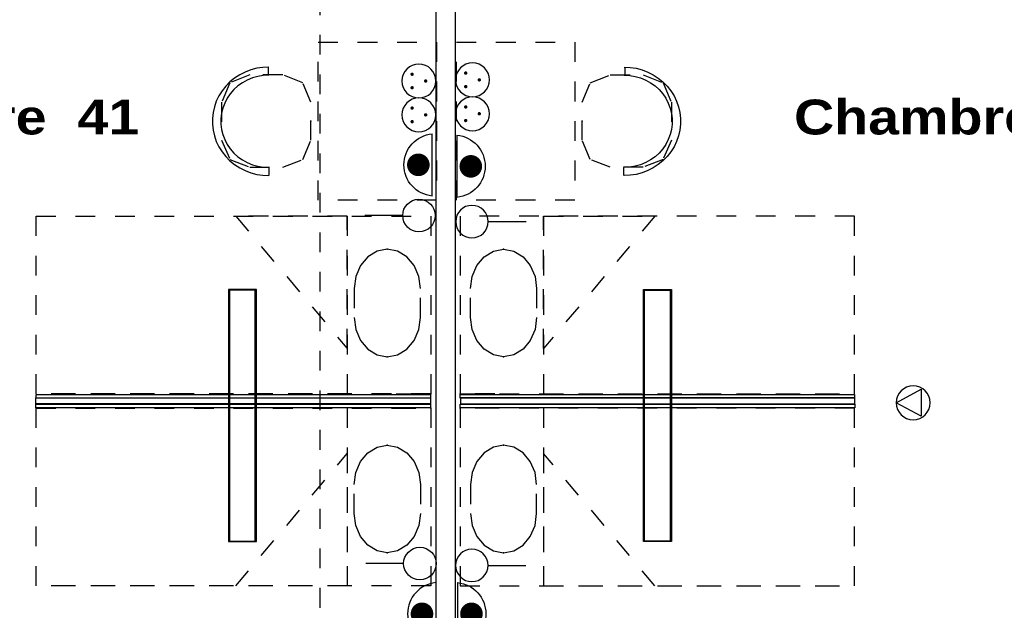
# Model space of a CAD drawing. Header units: millimetres. Extents: x -11.8 to 86.8, y 45.9 to 95.9.
# Tile 69 of 108: x 27.3 to 32.2, y 76.8 to 79.8. Entities that reach past the tile are written whole.
import ezdxf

# ---------------------------------------------------------------- set-up
doc = ezdxf.new("R2010")
doc.units = ezdxf.units.MM
doc.header["$MEASUREMENT"] = 0
doc.linetypes.add('PC_DASH_1', pattern=[0.055556, 0.027778, -0.027778])
doc.linetypes.add('PC_DASH_5', pattern=[0.069444, 0.027778, -0.041667])
for name, color, linetype in [('Cfa', 1, 'Continuous'), ('CFO', 6, 'Continuous'), ('Structure etage', 7, 'Continuous')]:
    doc.layers.add(name, color=color, linetype=linetype)
doc.styles.get("Standard").update_dxf_attribs({"font": 'BKANT.TTF'})

# ---------------------------------------------------------------- blocks, each defined once
blk = doc.blocks.new('FILMED254')
for points in [[(-0.6382, -0.0753), (0.6368, -0.0753), (0.6368, 0.0667), (-0.6382, 0.0667)], [(-0.6357, -0.0693), (0.6343, -0.0693), (0.6343, 0.0607), (-0.6357, 0.0607)]]:
    blk.add_lwpolyline(points, close=True)
blk = doc.blocks.new('ION')
for p, q in [((-0.196, 0.157), (0.004, -0.209)), ((0.205, 0.157), (-0.196, 0.157)), ((0.004, -0.209), (0.205, 0.157))]:
    blk.add_line(p, q)
blk.add_circle((0.004, 0.041), 0.25)
blk = doc.blocks.new('PCEN')
at = {"const_width": 0.025}
for points in [[(-0.101, 0.359, 1), (-0.076, 0.359, 1)], [(0.099, 0.359, 1), (0.124, 0.359, 1)], [(-0.001, 0.159, 1), (0.024, 0.159, 1)]]:
    blk.add_lwpolyline(points, format="xyb", close=True, dxfattribs=at)
blk.add_circle((0.012, 0.259), 0.25)
blk = doc.blocks.new('SA')
blk.add_line((0.1176, 0.2603), (0.3651, 0.5078))
blk.add_circle((0.0116, 0.1542), 0.15)
blk = doc.blocks.new('ADEC')
blk.add_line((-0.2995, 0.0875), (0.2045, 0.0875))
blk.add_arc((-0.0475, 0.111), 0.2531, 185.33727, 354.66273)
blk = doc.blocks.new('AP2')
at = {"const_width": 0.193}
blk.add_lwpolyline([(-0.088, -0.238, 1), (0.104, -0.238, 1)], format="xyb", close=True, dxfattribs=at)
at = {"xscale": 2.1, "yscale": 2.1, "zscale": 2.1}
blk.add_blockref('ADEC', (0.106, -0.185), dxfattribs=at)
blk = doc.blocks.new('PD_15984')
at = {"layer": 'Structure etage', "color": 0, "linetype": 'PC_DASH_1'}
blk.add_lwpolyline([(28.7748, -19.3946), (28.7748, -19.2481), (28.783, -19.1866), (28.8068, -19.1312), (28.8439, -19.0872), (28.8906, -19.059), (28.9424, -19.0492), (28.9942, -19.059), (29.0409, -19.0872), (29.078, -19.1312), (29.1018, -19.1866), (29.11, -19.2481), (29.11, -19.3946), (29.1018, -19.456), (29.078, -19.5114), (29.0409, -19.5554), (28.9942, -19.5837), (28.9424, -19.5934), (28.8906, -19.5837), (28.8439, -19.5554), (28.8068, -19.5114), (28.783, -19.456), (28.7748, -19.3946)], dxfattribs=at)
at = {"layer": 'Structure etage', "color": 0}
for p in [(28.9424, -19.0492), (28.9424, -19.5934)]:
    blk.add_point(p, dxfattribs=at)
blk = doc.blocks.new('PD_15983')
at = {"layer": 'Structure etage', "color": 0, "linetype": 'PC_DASH_1'}
blk.add_line((28.9865, -18.8608), (29.1629, -18.8608), dxfattribs=at)
for points in [[(29.1629, -18.8608), (29.1629, -19.7608), (27.1629, -19.7608), (27.1629, -18.8608), (29.1629, -18.8608)], [(28.7395, -18.8608), (28.7395, -19.7608), (27.1629, -19.7608), (27.1629, -18.8608), (28.7395, -18.8608)], [(28.7395, -19.0911), (28.7395, -19.7608), (28.1748, -19.7608), (28.7395, -19.0911)]]:
    blk.add_lwpolyline(points, dxfattribs=at)
at = {"layer": 'Structure etage', "color": 0}
blk.add_point((29.1629, -18.8608), dxfattribs=at)
at = {"layer": 'Structure etage'}
blk.add_blockref('PD_15984', (0, 0), dxfattribs=at)
blk = doc.blocks.new('PD_15986')
at = {"layer": 'Structure etage', "color": 0, "linetype": 'PC_DASH_1'}
blk.add_lwpolyline([(28.7748, -18.2559), (28.7748, -18.4024), (28.783, -18.4638), (28.8068, -18.5193), (28.8439, -18.5633), (28.8906, -18.5915), (28.9424, -18.6012), (28.9942, -18.5915), (29.0409, -18.5633), (29.078, -18.5193), (29.1018, -18.4638), (29.11, -18.4024), (29.11, -18.2559), (29.1018, -18.1944), (29.078, -18.139), (29.0409, -18.095), (28.9942, -18.0668), (28.9424, -18.057), (28.8906, -18.0668), (28.8439, -18.095), (28.8068, -18.139), (28.783, -18.1944), (28.7748, -18.2559)], dxfattribs=at)
at = {"layer": 'Structure etage', "color": 0}
for p in [(28.9424, -18.057), (28.9424, -18.6012)]:
    blk.add_point(p, dxfattribs=at)
blk = doc.blocks.new('PD_15985')
at = {"layer": 'Structure etage', "color": 0, "linetype": 'PC_DASH_1'}
blk.add_line((28.9865, -18.7896), (29.1629, -18.7896), dxfattribs=at)
for points in [[(29.1629, -17.8896), (29.1629, -18.7896), (27.1629, -18.7896), (27.1629, -17.8896), (29.1629, -17.8896)], [(28.7395, -17.8896), (28.7395, -18.7896), (27.1629, -18.7896), (27.1629, -17.8896), (28.7395, -17.8896)], [(28.7395, -18.5594), (28.7395, -17.8896), (28.1748, -17.8896), (28.7395, -18.5594)]]:
    blk.add_lwpolyline(points, dxfattribs=at)
at = {"layer": 'Structure etage', "color": 0}
blk.add_point((29.1629, -18.7896), dxfattribs=at)
at = {"layer": 'Structure etage'}
blk.add_blockref('PD_15986', (0, 0), dxfattribs=at)
blk = doc.blocks.new('PD_15987')
at = {"layer": 'Structure etage', "color": 0}
for points in [[(29.1617, -18.7919), (29.1617, -18.8109), (27.1637, -18.8109), (27.1637, -18.7919), (29.1617, -18.7919)], [(29.1606, -18.8094), (29.1606, -18.8394), (27.1617, -18.8394), (27.1617, -18.8094), (29.1606, -18.8094)], [(29.1617, -18.8408), (29.1617, -18.8598), (27.1617, -18.8598), (27.1617, -18.8408), (29.1617, -18.8408)]]:
    blk.add_lwpolyline(points, dxfattribs=at)
blk = doc.blocks.new('PD_15995')
at = {"layer": 'Structure etage', "color": 0, "linetype": 'PC_DASH_1'}
for p, q in [((28.3388, -17.1353), (28.3388, -17.1744)), ((28.3431, -17.6841), (28.3431, -17.6429))]:
    blk.add_line(p, q, dxfattribs=at)
for points in [[(28.3424, -17.1343), (28.3114, -17.136), (28.2807, -17.1408), (28.2508, -17.1487), (28.2219, -17.1598), (28.1945, -17.1737), (28.1688, -17.1904), (28.1451, -17.2097), (28.1238, -17.2313), (28.105, -17.255), (28.089, -17.2805), (28.0759, -17.3076), (28.066, -17.3358), (28.0594, -17.3648), (28.056, -17.3944), (28.056, -17.4242), (28.0594, -17.4538), (28.066, -17.4829), (28.0759, -17.5111), (28.089, -17.5381), (28.105, -17.5637), (28.1238, -17.5874), (28.1451, -17.609), (28.1688, -17.6283), (28.1945, -17.645), (28.2219, -17.6589), (28.2508, -17.6699), (28.2807, -17.6779), (28.3114, -17.6827), (28.3424, -17.6843)], [(28.3423, -17.1755), (28.314, -17.1771), (28.2861, -17.1818), (28.2589, -17.1896), (28.2329, -17.2003), (28.2083, -17.2139), (28.1856, -17.2302), (28.1649, -17.2488), (28.1467, -17.2697), (28.1311, -17.2924), (28.1184, -17.3167), (28.1087, -17.3423), (28.1021, -17.3687), (28.0988, -17.3957), (28.0988, -17.4229), (28.1021, -17.4499), (28.1087, -17.4764), (28.1184, -17.5019), (28.1311, -17.5263), (28.1467, -17.549), (28.1649, -17.5698), (28.1856, -17.5885), (28.2083, -17.6047), (28.2329, -17.6183), (28.2589, -17.6291), (28.2861, -17.6369), (28.314, -17.6416), (28.3423, -17.6432)], [(28.1026, -17.3119), (28.1026, -17.5046), (28.1446, -17.6018), (28.246, -17.6421), (28.4122, -17.6421), (28.5136, -17.6018), (28.5556, -17.5046), (28.5556, -17.3119), (28.5136, -17.2146), (28.4122, -17.1744), (28.246, -17.1744), (28.1446, -17.2146), (28.1026, -17.3119)]]:
    blk.add_lwpolyline(points, dxfattribs=at)
at = {"layer": 'Structure etage', "color": 0}
blk.add_point((28.5556, -17.4082), dxfattribs=at)
blk = doc.blocks.new('PD_16008')
at = {"layer": 'Structure etage', "color": 0, "linetype": 'PC_DASH_1'}
blk.add_lwpolyline([(29.699, -19.3946), (29.699, -19.2481), (29.6908, -19.1866), (29.667, -19.1312), (29.6299, -19.0872), (29.5832, -19.059), (29.5315, -19.0492), (29.4797, -19.059), (29.433, -19.0872), (29.3959, -19.1312), (29.3722, -19.1866), (29.364, -19.2481), (29.364, -19.3946), (29.3722, -19.456), (29.3959, -19.5114), (29.433, -19.5554), (29.4797, -19.5837), (29.5315, -19.5934), (29.5832, -19.5837), (29.6299, -19.5554), (29.667, -19.5114), (29.6908, -19.456), (29.699, -19.3946)], dxfattribs=at)
at = {"layer": 'Structure etage', "color": 0}
for p in [(29.5315, -19.0492), (29.5315, -19.5934)]:
    blk.add_point(p, dxfattribs=at)
blk = doc.blocks.new('PD_16007')
at = {"layer": 'Structure etage', "color": 0, "linetype": 'PC_DASH_1'}
blk.add_line((29.4874, -18.8608), (29.3111, -18.8608), dxfattribs=at)
for points in [[(29.3111, -18.8608), (29.3111, -19.7608), (31.3097, -19.7608), (31.3097, -18.8608), (29.3111, -18.8608)], [(29.7343, -18.8608), (29.7343, -19.7608), (31.3097, -19.7608), (31.3097, -18.8608), (29.7343, -18.8608)], [(29.7343, -19.0911), (29.7343, -19.7608), (30.2985, -19.7608), (29.7343, -19.0911)]]:
    blk.add_lwpolyline(points, dxfattribs=at)
at = {"layer": 'Structure etage', "color": 0}
blk.add_point((29.3111, -18.8608), dxfattribs=at)
at = {"layer": 'Structure etage'}
blk.add_blockref('PD_16008', (0, 0), dxfattribs=at)
blk = doc.blocks.new('PD_16010')
at = {"layer": 'Structure etage', "color": 0, "linetype": 'PC_DASH_1'}
blk.add_lwpolyline([(29.699, -18.2559), (29.699, -18.4024), (29.6908, -18.4638), (29.667, -18.5193), (29.6299, -18.5633), (29.5832, -18.5915), (29.5315, -18.6012), (29.4797, -18.5915), (29.433, -18.5633), (29.3959, -18.5193), (29.3722, -18.4638), (29.364, -18.4024), (29.364, -18.2559), (29.3722, -18.1944), (29.3959, -18.139), (29.433, -18.095), (29.4797, -18.0668), (29.5315, -18.057), (29.5832, -18.0668), (29.6299, -18.095), (29.667, -18.139), (29.6908, -18.1944), (29.699, -18.2559)], dxfattribs=at)
at = {"layer": 'Structure etage', "color": 0}
for p in [(29.5315, -18.057), (29.5315, -18.6012)]:
    blk.add_point(p, dxfattribs=at)
blk = doc.blocks.new('PD_16009')
at = {"layer": 'Structure etage', "color": 0, "linetype": 'PC_DASH_1'}
blk.add_line((29.4874, -18.7896), (29.3111, -18.7896), dxfattribs=at)
for points in [[(29.3111, -17.8896), (29.3111, -18.7896), (31.3097, -18.7896), (31.3097, -17.8896), (29.3111, -17.8896)], [(29.7343, -17.8896), (29.7343, -18.7896), (31.3097, -18.7896), (31.3097, -17.8896), (29.7343, -17.8896)], [(29.7343, -18.5594), (29.7343, -17.8896), (30.2985, -17.8896), (29.7343, -18.5594)]]:
    blk.add_lwpolyline(points, dxfattribs=at)
at = {"layer": 'Structure etage', "color": 0}
blk.add_point((29.3111, -18.7896), dxfattribs=at)
at = {"layer": 'Structure etage'}
blk.add_blockref('PD_16010', (0, 0), dxfattribs=at)
blk = doc.blocks.new('PD_16011')
at = {"layer": 'Structure etage', "color": 0}
for points in [[(31.309, -18.7919), (31.309, -18.8109), (29.3123, -18.8109), (29.3123, -18.7919), (31.309, -18.7919)], [(31.311, -18.8408), (31.311, -18.8598), (29.3123, -18.8598), (29.3123, -18.8408), (31.311, -18.8408)], [(29.3134, -18.8094), (29.3134, -18.8394), (31.311, -18.8394), (31.311, -18.8094), (29.3134, -18.8094)]]:
    blk.add_lwpolyline(points, dxfattribs=at)
blk = doc.blocks.new('PD_16019')
at = {"layer": 'Structure etage', "color": 0, "linetype": 'PC_DASH_1'}
for p, q in [((30.1456, -17.1353), (30.1456, -17.1744)), ((30.1414, -17.6841), (30.1414, -17.6429))]:
    blk.add_line(p, q, dxfattribs=at)
for points in [[(30.1421, -17.1343), (30.1731, -17.136), (30.2037, -17.1408), (30.2336, -17.1487), (30.2624, -17.1598), (30.2898, -17.1737), (30.3155, -17.1904), (30.3392, -17.2097), (30.3605, -17.2313), (30.3793, -17.255), (30.3953, -17.2805), (30.4083, -17.3076), (30.4182, -17.3358), (30.4249, -17.3648), (30.4283, -17.3944), (30.4283, -17.4242), (30.4249, -17.4538), (30.4182, -17.4829), (30.4083, -17.5111), (30.3953, -17.5381), (30.3793, -17.5637), (30.3605, -17.5874), (30.3392, -17.609), (30.3155, -17.6283), (30.2898, -17.645), (30.2624, -17.6589), (30.2336, -17.6699), (30.2037, -17.6779), (30.1731, -17.6827), (30.1421, -17.6843)], [(30.3817, -17.3119), (30.3817, -17.5046), (30.3397, -17.6018), (30.2384, -17.6421), (30.0723, -17.6421), (29.971, -17.6018), (29.929, -17.5046), (29.929, -17.3119), (29.971, -17.2146), (30.0723, -17.1744), (30.2384, -17.1744), (30.3397, -17.2146), (30.3817, -17.3119)], [(30.1421, -17.1755), (30.1704, -17.1771), (30.1983, -17.1818), (30.2255, -17.1896), (30.2515, -17.2003), (30.2761, -17.2139), (30.2988, -17.2302), (30.3194, -17.2488), (30.3376, -17.2697), (30.3532, -17.2924), (30.3659, -17.3167), (30.3756, -17.3423), (30.3821, -17.3687), (30.3854, -17.3957), (30.3854, -17.4229), (30.3821, -17.4499), (30.3756, -17.4764), (30.3659, -17.5019), (30.3532, -17.5263), (30.3376, -17.549), (30.3194, -17.5698), (30.2988, -17.5885), (30.2761, -17.6047), (30.2515, -17.6183), (30.2255, -17.6291), (30.1983, -17.6369), (30.1704, -17.6416), (30.1421, -17.6432)]]:
    blk.add_lwpolyline(points, dxfattribs=at)
at = {"layer": 'Structure etage', "color": 0}
blk.add_point((29.929, -17.4082), dxfattribs=at)

msp = doc.modelspace()

# ---------------------------------------------------------------- linework, layer by layer
at = {"layer": 'Structure etage', "color": 0, "linetype": 'PC_DASH_5'}
msp.add_line((28.7797, 82.9273), (28.7797, 71.4393), dxfattribs=at)
at = {"layer": 'Structure etage', "color": 0}
msp.add_lwpolyline([(29.3675, 75.7405), (29.4675, 75.7405), (29.4675, 81.7906), (29.3675, 81.7906), (29.3675, 75.7405)], dxfattribs=at)
at = {"layer": 'Structure etage', "color": 0, "linetype": 'PC_DASH_1'}
for points in [[(29.3711, 79.6904), (29.3711, 78.8904), (28.7711, 78.8904), (28.7711, 79.6904), (29.3711, 79.6904)], [(30.0716, 79.6904), (30.0716, 78.8904), (29.472, 78.8904), (29.472, 79.6904), (30.0716, 79.6904)]]:
    msp.add_lwpolyline(points, dxfattribs=at)

# ---------------------------------------------------------------- block references
at = {"layer": 'Cfa', "xscale": -0.342999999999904, "yscale": 0.342999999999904, "zscale": 0.343, "rotation": 270}
msp.add_blockref('ION', (31.7721, 77.8635), dxfattribs=at)
at = {"layer": 'CFO', "lineweight": -3}
for name, p, xscale, yscale, zscale, rotation in [('PCEN', (29.3704, 79.4976), -0.342999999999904, 0.342999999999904, 0.3430000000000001, 90), ('PCEN', (29.6419, 79.5033), -0.342999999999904, 0.342999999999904, 0.3430000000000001, 90), ('PCEN', (29.3704, 79.3261), -0.342999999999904, 0.342999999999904, 0.3430000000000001, 90), ('PCEN', (29.6419, 79.3318), -0.342999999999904, 0.342999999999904, 0.3430000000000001, 90), ('SA', (29.346, 78.8678), 0.5488000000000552, 0.5487999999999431, 0.5488000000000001, 134.9999999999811), ('SA', (29.486, 78.8371), -0.5488000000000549, 0.5487999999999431, 0.5488000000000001, 225.0000000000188), ('SA', (29.3508, 77.1062), 0.5488000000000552, 0.5487999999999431, 0.5488000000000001, 134.9999999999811), ('SA', (29.4854, 77.0969), -0.5488000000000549, 0.5487999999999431, 0.5488000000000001, 225.0000000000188)]:
    msp.add_blockref(name, p, dxfattribs=dict(at, xscale=xscale, yscale=yscale, zscale=zscale, rotation=rotation))
at = {"layer": 'CFO', "yscale": 0.2975528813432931, "zscale": 0.2975528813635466}
for p, xscale, rotation in [((29.3495, 79.0669), -0.297552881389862, 270), ((29.4736, 79.0639), -0.297552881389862, 90), ((29.3679, 76.7986), 0.297552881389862, 270), ((29.477, 76.7986), -0.297552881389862, 90)]:
    msp.add_blockref('AP2', p, dxfattribs=dict(at, xscale=xscale, rotation=rotation))
at = {"layer": 'CFO', "rotation": 90}
msp.add_blockref('FILMED254', (28.3827, 77.8006), dxfattribs=at)
at = {"layer": 'CFO', "xscale": -1, "rotation": 270}
msp.add_blockref('FILMED254', (30.4945, 77.8006), dxfattribs=at)
at = {"layer": 'Structure etage'}
for name in ['PD_15995', 'PD_16019', 'PD_15985', 'PD_16009', 'PD_15987', 'PD_16011', 'PD_15983', 'PD_16007']:
    msp.add_blockref(name, (0.1791, 96.6988), dxfattribs=at)

# ---------------------------------------------------------------- texts
at = {"layer": 'Structure etage', "color": 0, "char_height": 0.176205, "width": 1.693333, "attachment_point": 1}
for s, insert in [('{\\fArial Black|b0|i0|c0|p34;Chambre  41}', (26.1738, 79.3993)), ('{\\fArial Black|b0|i0|c0|p34;Chambre  42}', (31.1824, 79.3993))]:
    msp.add_mtext(s, dxfattribs=dict(at, insert=insert))

doc.saveas('drawing.dxf')
